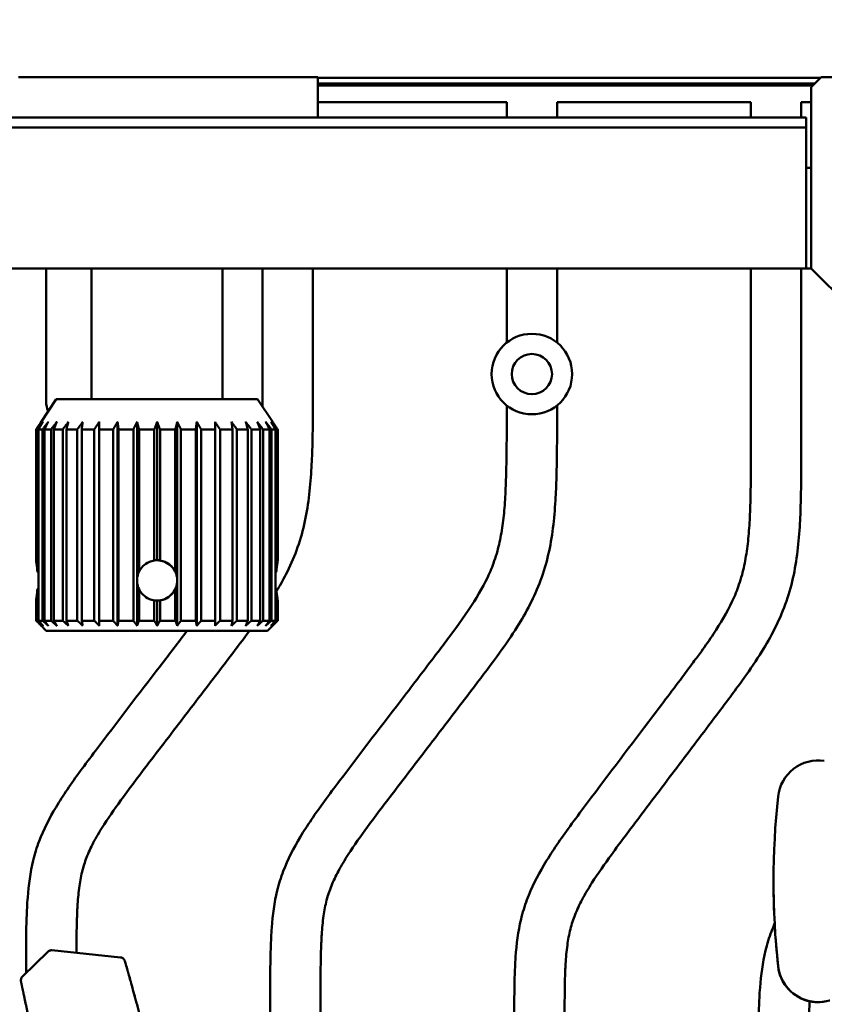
# Model space of a CAD drawing. Header units: millimetres. Extents: x 0 to 2239, y -60 to 841.
# Tile 60 of 165: x 537 to 617, y 597 to 695. Entities that reach past the tile are written whole.
import ezdxf

# ---------------------------------------------------------------- set-up
doc = ezdxf.new("R2010")
doc.units = ezdxf.units.MM
doc.layers.add('Bemaßung (ISO)', color=7, linetype='Continuous', lineweight=25)
doc.layers.add('Sichtbar (ISO)', color=7, linetype='Continuous', lineweight=50)
doc.styles.add('Notiztext (DIN)', font='isocpeur.ttf')
doc.dimstyles.new('Standard (DIN)', dxfattribs={"dimtxt": 3.5, "dimasz": 2.5, "dimexe": 2, "dimexo": 0.5, "dimgap": 0.5, "dimtad": 1, "dimrnd": 1e-08, "dimtxsty": 'Notiztext (DIN)', "dimcen": 0.09, "dimdle": 10, "dimclrd": 256, "dimclre": 256, "dimclrt": 256, "dimadec": 0, "dimazin": 0, "dimtfac": 1, "dimtmove": 0, "dimatfit": 3, "dimfxl": 1, "dimtolj": 1, "dimtzin": 0, "dimlwd": -1, "dimlwe": -1, "dimarcsym": 0})

# ---------------------------------------------------------------- blocks, each defined once
blk = doc.blocks.new('*D15')
at = {"layer": 'Bemaßung (ISO)', "transparency": 16777216}
for p, q in [((160.287, 674.971), (160.287, 709.652)), ((630.287, 678.371), (630.287, 709.652)), ((627.787, 707.652), (162.787, 707.652))]:
    blk.add_line(p, q, dxfattribs=at)
for points in [[(162.787, 708.069), (162.787, 707.236), (160.287, 707.652)], [(627.787, 708.069), (627.787, 707.236), (630.287, 707.652)]]:
    blk.add_solid(points, dxfattribs=at)
at = {"layer": 'Defpoints', "color": 0, "transparency": 16777216}
for p in [(160.287, 707.652), (630.287, 677.871), (160.287, 674.471)]:
    blk.add_point(p, dxfattribs=at)
at = {"layer": 'Bemaßung (ISO)', "transparency": 16777216, "insert": (391.797, 711.652), "char_height": 3.5, "attachment_point": 1, "style": 'Notiztext (DIN)'}
blk.add_mtext('\\A1;470', dxfattribs=at)
blk = doc.blocks.new('*D16')
at = {"layer": 'Bemaßung (ISO)', "transparency": 16777216}
for p, q in [((145.287, 688.971), (145.287, 716.652)), ((645.287, 688.971), (645.287, 716.652)), ((147.787, 714.652), (642.787, 714.652))]:
    blk.add_line(p, q, dxfattribs=at)
for points in [[(147.787, 715.069), (147.787, 714.236), (145.287, 714.652)], [(642.787, 715.069), (642.787, 714.236), (645.287, 714.652)]]:
    blk.add_solid(points, dxfattribs=at)
at = {"layer": 'Defpoints', "color": 0, "transparency": 16777216}
for p in [(645.287, 714.652), (145.287, 688.471), (645.287, 688.471)]:
    blk.add_point(p, dxfattribs=at)
at = {"layer": 'Bemaßung (ISO)', "transparency": 16777216, "insert": (391.952, 718.652), "char_height": 3.5, "attachment_point": 1, "style": 'Notiztext (DIN)'}
blk.add_mtext('\\A1;500', dxfattribs=at)

msp = doc.modelspace()

# ---------------------------------------------------------------- linework, layer by layer
at = {"layer": 'Sichtbar (ISO)'}
for p, q in [((536.542, 689.471), (538.288, 689.471)), ((538.288, 689.471), (550.287, 689.471)), ((550.287, 689.471), (562.286, 689.471)), ((562.286, 689.471), (564.032, 689.471)), ((564.032, 689.471), (566.288, 689.471)), ((566.288, 689.471), (566.288, 685.471)), ((566.288, 689.471), (566.288, 689.471)), ((566.288, 689.471), (566.288, 685.471)), ((566.288, 689.396), (616.212, 689.396)), ((615.64, 688.823), (566.288, 688.823)), ((566.288, 688.639), (615.455, 688.639)), ((615.287, 688.471), (616.287, 689.471)), ((644.287, 689.471), (616.287, 689.471)), ((615.287, 688.471), (615.287, 670.471)), ((566.288, 686.971), (585.037, 686.971)), ((585.037, 686.971), (585.037, 685.471)), ((590.037, 685.471), (590.037, 686.971)), ((590.037, 686.971), (609.287, 686.971)), ((609.287, 686.971), (609.287, 685.471)), ((614.287, 685.471), (614.287, 686.971)), ((614.287, 686.971), (615.287, 686.971)), ((175.787, 685.471), (614.787, 685.471)), ((614.787, 684.471), (614.787, 685.471)), ((175.787, 684.471), (614.787, 684.471)), ((614.787, 670.471), (614.787, 684.471)), ((615.287, 680.471), (614.787, 680.471)), ((614.787, 670.471), (175.787, 670.471)), ((539.287, 670.471), (539.287, 657.239)), ((543.787, 657.471), (543.787, 670.471)), ((556.787, 657.471), (556.787, 670.471)), ((560.787, 670.471), (560.787, 657.415)), ((565.787, 657.415), (565.787, 670.471)), ((585.037, 670.471), (585.037, 663.093)), ((590.037, 663.093), (590.037, 670.471)), ((609.287, 670.471), (609.287, 652.239)), ((614.287, 652.239), (614.287, 670.471)), ((614.787, 670.471), (615.287, 670.471)), ((626.287, 659.471), (615.287, 670.471)), ((540.287, 657.471), (538.742, 655.152)), ((540.287, 657.471), (560.287, 657.471)), ((560.287, 657.471), (561.833, 655.152)), ((585.037, 656.848), (585.037, 654.427)), ((590.037, 654.427), (590.037, 656.848)), ((538.29, 641.45), (538.29, 654.471)), ((538.291, 654.471), (538.427, 654.471)), ((538.291, 654.471), (538.291, 641.45)), ((538.427, 640.341), (538.427, 654.471)), ((538.528, 654.471), (538.925, 654.471)), ((538.528, 654.471), (538.528, 635.471)), ((538.925, 635.471), (538.925, 654.471)), ((539.122, 654.471), (539.767, 654.471)), ((539.122, 654.471), (539.122, 635.471)), ((539.767, 635.471), (539.767, 654.471)), ((540.055, 654.471), (540.93, 654.471)), ((540.055, 654.471), (540.055, 635.471)), ((540.93, 635.471), (540.93, 654.471)), ((541.299, 654.471), (542.377, 654.471)), ((541.299, 654.471), (541.299, 635.471)), ((542.377, 635.471), (542.377, 654.471)), ((542.817, 654.471), (544.064, 654.471)), ((542.817, 654.471), (542.817, 635.471)), ((544.064, 635.471), (544.064, 654.471)), ((544.56, 634.971), (544.56, 655.221)), ((544.561, 654.471), (545.94, 654.471)), ((544.561, 654.471), (544.561, 635.471)), ((545.94, 635.471), (545.94, 654.471)), ((546.378, 634.971), (546.378, 655.221)), ((546.479, 654.471), (547.948, 654.471)), ((546.479, 654.471), (546.479, 635.471)), ((547.948, 635.471), (547.948, 654.471)), ((548.316, 639.581), (548.316, 655.221)), ((548.513, 654.471), (550.028, 654.471)), ((548.513, 654.471), (548.513, 640.341)), ((550.028, 641.45), (550.028, 654.471)), ((550.313, 641.471), (550.313, 655.221)), ((550.601, 654.471), (552.115, 654.471)), ((550.601, 654.471), (550.601, 641.45)), ((552.115, 640.341), (552.115, 654.471)), ((552.31, 639.581), (552.31, 655.221)), ((552.679, 654.471), (554.147, 654.471)), ((552.679, 654.471), (552.679, 635.471)), ((554.147, 635.471), (554.147, 654.471)), ((554.245, 634.971), (554.245, 655.221)), ((554.685, 654.471), (556.061, 654.471)), ((554.685, 654.471), (554.685, 635.471)), ((556.061, 635.471), (556.061, 654.471)), ((556.557, 654.471), (557.8, 654.471)), ((556.557, 654.471), (556.557, 635.471)), ((557.8, 635.471), (557.8, 654.471)), ((558.238, 654.471), (559.311, 654.471)), ((558.238, 654.471), (558.238, 635.471)), ((559.311, 635.471), (559.311, 654.471)), ((559.678, 654.471), (560.547, 654.471)), ((559.678, 654.471), (559.678, 635.471)), ((560.547, 635.471), (560.547, 654.471)), ((560.833, 654.471), (561.472, 654.471)), ((560.833, 654.471), (560.833, 635.471)), ((561.472, 635.471), (561.472, 654.471)), ((561.667, 654.471), (562.057, 654.471)), ((561.667, 654.471), (561.667, 635.471)), ((562.057, 635.471), (562.057, 654.471)), ((562.155, 654.471), (562.284, 654.471)), ((562.155, 654.471), (562.155, 640.341)), ((562.284, 641.45), (562.284, 654.471)), ((538.517, 638.679), (538.517, 640.262)), ((548.316, 634.971), (548.316, 639.36)), ((552.31, 634.971), (552.31, 639.36)), ((538.427, 635.471), (538.427, 638.601)), ((548.513, 638.601), (548.513, 635.471)), ((552.115, 635.471), (552.115, 638.601)), ((562.155, 638.601), (562.155, 635.471)), ((538.29, 635.471), (538.29, 637.491)), ((538.291, 637.491), (538.291, 635.471)), ((550.028, 635.471), (550.028, 637.491)), ((550.313, 634.971), (550.313, 637.471)), ((550.601, 637.491), (550.601, 635.471)), ((562.284, 635.471), (562.284, 637.491)), ((538.427, 635.471), (538.291, 635.471)), ((538.925, 635.471), (538.528, 635.471)), ((539.287, 634.471), (538.742, 635.016)), ((539.767, 635.471), (539.122, 635.471)), ((540.93, 635.471), (540.055, 635.471)), ((542.377, 635.471), (541.299, 635.471)), ((544.064, 635.471), (542.817, 635.471)), ((545.94, 635.471), (544.561, 635.471)), ((547.948, 635.471), (546.479, 635.471)), ((550.028, 635.471), (548.513, 635.471)), ((552.115, 635.471), (550.601, 635.471)), ((554.147, 635.471), (552.679, 635.471)), ((556.061, 635.471), (554.685, 635.471)), ((557.8, 635.471), (556.557, 635.471)), ((559.311, 635.471), (558.238, 635.471)), ((560.547, 635.471), (559.678, 635.471)), ((561.472, 635.471), (560.833, 635.471)), ((561.287, 634.471), (561.833, 635.016)), ((562.057, 635.471), (561.667, 635.471)), ((562.284, 635.471), (562.155, 635.471)), ((561.287, 634.471), (539.287, 634.471)), ((611.543, 609.585), (611.543, 609.576)), ((539.441, 602.582), (536.922, 600.107)), ((546.682, 602.014), (539.842, 602.723)), ((537.287, 601.984), (537.287, 600.466)), ((536.784, 599.641), (536.783, 599.649)), ((561.537, 598.996), (561.537, 531.146)), ((566.537, 531.146), (566.537, 598.996)), ((537.287, 598.529), (537.287, 598.529))]:
    msp.add_line(p, q, dxfattribs=at)
for radius in [4, 2]:
    msp.add_circle((587.537, 659.971), radius, dxfattribs=at)
for centre, radius, start, end in [((541.787, 657.239), 2.5, 180, 202.90224), ((537.272, 599.75), 0.5, 134.496, 191.73554)]:
    msp.add_arc(centre, radius, start, end, dxfattribs=at)
for centre, major_axis, ratio, start_param, end_param in [((538.787, 639.471), (3.469, 0), 0.576596, 1.714261, 1.714641), ((550.313, 639.471), (0, 2), 0.996065, 0, 0.143844), ((550.313, 639.471), (-2.008, 0), 0.996086, 4.568545, 4.712389), ((533.475, 639.471), (-5.49, 0), 0.364272, 3.543597, 3.591653), ((533.475, 639.471), (5.499, 0), 0.363671, 0.405871, 0.450061), ((550.325, 639.471), (-2.012, 0), 0.993804, 5.833125, 6.227988), ((550.325, 639.471), (0, 2), 0.99376, 4.767586, 5.16245), ((567.099, 639.471), (-5.49, 0), 0.364272, 5.833125, 5.87621), ((550.307, 639.471), (0, 2), 0.997292, 1.515599, 1.625994), ((550.325, 639.471), (-2.012, 0), 0.993804, 0.055197, 0.450061), ((550.325, 639.471), (0, 2), 0.99376, 4.262328, 4.657192), ((550.307, 639.471), (-2.005, 0), 0.997304, 3.086395, 3.19679), ((533.475, 639.471), (-5.49, 0), 0.364272, 2.691532, 2.739588), ((533.475, 639.471), (5.499, 0), 0.363671, 5.833125, 5.877314), ((567.099, 639.471), (-5.49, 0), 0.364272, 0.406975, 0.450061), ((538.787, 639.471), (3.469, 0), 0.576596, 4.568545, 4.568924), ((550.313, 639.471), (0, 2), 0.996065, 2.997748, 3.141593), ((550.313, 639.471), (-2.008, 0), 0.996086, 1.570796, 1.714641), ((615.973, 617.579), (-2.834, 2.827), 0.998711, 5.342182, 6.959253), ((690.087, 609.484), (-55.639, 55.51), 0.998711, 0.676067, 0.891119), ((690.087, 609.475), (55.639, -55.51), 0.998711, 3.925186, 4.032712), ((615.973, 601.58), (2.834, -2.827), 0.998711, 4.032712, 5.649785), ((615.973, 601.57), (-2.834, 2.827), 0.998711, 0.891119, 2.164365)]:
    msp.add_ellipse(centre, major_axis=major_axis, ratio=ratio, start_param=start_param, end_param=end_param, dxfattribs=at)
for points in [[(560.786, 656.723), (560.787, 656.953), (560.787, 657.184), (560.787, 657.415)], [(536.784, 599.641), (536.784, 599.641), (536.784, 599.641), (536.784, 599.641)]]:
    msp.add_open_spline(points, degree=3, dxfattribs=at)
for points, knots in [([(565.787, 657.415), (565.787, 655.859), (565.773, 654.302), (565.728, 652.746), (565.705, 651.961), (565.675, 651.176), (565.628, 650.392), (565.574, 649.481), (565.496, 648.57), (565.381, 647.665), (565.268, 646.777), (565.119, 645.893), (564.917, 645.021), (564.716, 644.152), (564.464, 643.293), (564.155, 642.456), (563.852, 641.636), (563.496, 640.837), (563.098, 640.058), (562.809, 639.493), (562.499, 638.938), (562.172, 638.394)], [0, 0, 0, 0, 0.075046, 0.075046, 0.075046, 0.1129229, 0.1129229, 0.1129229, 0.1569453, 0.1569453, 0.1569453, 0.200099, 0.200099, 0.200099, 0.2431301, 0.2431301, 0.2431301, 0.2852442, 0.2852442, 0.2852442, 0.3158311, 0.3158311, 0.3158311, 0.3158311]), ([(561.537, 598.996), (561.537, 600.315), (561.549, 601.634), (561.593, 602.952), (561.616, 603.632), (561.647, 604.311), (561.699, 604.99), (561.792, 606.228), (561.953, 607.464), (562.248, 608.67), (562.407, 609.317), (562.604, 609.956), (562.839, 610.58), (563.284, 611.761), (563.868, 612.887), (564.519, 613.97), (564.876, 614.564), (565.253, 615.145), (565.642, 615.718), (566.057, 616.329), (566.485, 616.931), (566.92, 617.528), (567.42, 618.213), (567.93, 618.89), (568.44, 619.567), (570.573, 622.39), (572.73, 625.194), (574.88, 628.003), (575.994, 629.459), (577.106, 630.916), (578.213, 632.376), (578.572, 632.849), (578.93, 633.323), (579.286, 633.799), (579.553, 634.156), (579.819, 634.515), (580.082, 634.875), (580.493, 635.439), (580.896, 636.007), (581.285, 636.586), (581.975, 637.613), (582.618, 638.673), (583.145, 639.79), (583.392, 640.315), (583.615, 640.854), (583.805, 641.402), (583.918, 641.725), (584.019, 642.051), (584.11, 642.38), (584.274, 642.975), (584.404, 643.58), (584.508, 644.188), (584.621, 644.842), (584.704, 645.501), (584.768, 646.161), (584.837, 646.872), (584.885, 647.585), (584.919, 648.298), (584.957, 649.079), (584.979, 649.861), (584.996, 650.643), (585.023, 651.904), (585.037, 653.165), (585.037, 654.427)], [0, 0, 0, 0, 0.0636, 0.0636, 0.0636, 0.096404, 0.096404, 0.096404, 0.156284, 0.156284, 0.156284, 0.1884, 0.1884, 0.1884, 0.249265, 0.249265, 0.249265, 0.282623, 0.282623, 0.282623, 0.318197, 0.318197, 0.318197, 0.359011, 0.359011, 0.359011, 0.529356, 0.529356, 0.529356, 0.617603, 0.617603, 0.617603, 0.646219, 0.646219, 0.646219, 0.667688, 0.667688, 0.667688, 0.701281, 0.701281, 0.701281, 0.760814, 0.760814, 0.760814, 0.788814, 0.788814, 0.788814, 0.805272, 0.805272, 0.805272, 0.835038, 0.835038, 0.835038, 0.867033, 0.867033, 0.867033, 0.901473, 0.901473, 0.901473, 0.939174, 0.939174, 0.939174, 1, 1, 1, 1]), ([(590.037, 654.427), (590.037, 652.87), (590.015, 650.528), (589.89, 647.276), (589.671, 644.69), (589.22, 642.024), (588.466, 639.465), (587.397, 637.066), (586.013, 634.669), (584.137, 631.975), (581.371, 628.331), (577.913, 623.808), (574.359, 619.165), (571.443, 615.334), (569.524, 612.655), (568.338, 610.69), (567.603, 609.181), (567.108, 607.686), (566.805, 606.066), (566.658, 604.455), (566.591, 602.96), (566.553, 601.189), (566.537, 599.887), (566.537, 598.996)], [0, 0, 0, 0, 0.075046, 0.112923, 0.156945, 0.200099, 0.24313, 0.285244, 0.326445, 0.376327, 0.443263, 0.54671, 0.650509, 0.724752, 0.778557, 0.809146, 0.835232, 0.859274, 0.884853, 0.914568, 0.937219, 0.957024, 1, 1, 1, 1]), ([(585.787, 596.008), (585.787, 597.343), (585.787, 598.678), (585.824, 600.013), (585.842, 600.701), (585.871, 601.389), (585.919, 602.076), (586.008, 603.33), (586.165, 604.582), (586.457, 605.804), (586.614, 606.46), (586.81, 607.108), (587.045, 607.74), (587.49, 608.938), (588.075, 610.081), (588.728, 611.181), (589.086, 611.784), (589.465, 612.373), (589.856, 612.956), (590.272, 613.576), (590.702, 614.188), (591.14, 614.795), (591.642, 615.49), (592.155, 616.179), (592.668, 616.866), (594.812, 619.735), (596.981, 622.584), (599.143, 625.439), (600.263, 626.918), (601.381, 628.399), (602.494, 629.883), (602.855, 630.364), (603.215, 630.845), (603.573, 631.329), (603.841, 631.692), (604.108, 632.056), (604.372, 632.422), (604.785, 632.995), (605.191, 633.572), (605.582, 634.161), (606.274, 635.203), (606.92, 636.279), (607.447, 637.413), (607.696, 637.946), (607.918, 638.492), (608.108, 639.049), (608.22, 639.376), (608.321, 639.706), (608.411, 640.04), (608.574, 640.643), (608.702, 641.256), (608.805, 641.872), (608.915, 642.535), (608.996, 643.202), (609.057, 643.871), (609.124, 644.591), (609.168, 645.313), (609.2, 646.035), (609.234, 646.826), (609.253, 647.617), (609.265, 648.408), (609.285, 649.685), (609.287, 650.962), (609.287, 652.239)], [0, 0, 0, 0, 0.0636, 0.0636, 0.0636, 0.096404, 0.096404, 0.096404, 0.156284, 0.156284, 0.156284, 0.1884, 0.1884, 0.1884, 0.249265, 0.249265, 0.249265, 0.282623, 0.282623, 0.282623, 0.318197, 0.318197, 0.318197, 0.359011, 0.359011, 0.359011, 0.529356, 0.529356, 0.529356, 0.617603, 0.617603, 0.617603, 0.646219, 0.646219, 0.646219, 0.667688, 0.667688, 0.667688, 0.701281, 0.701281, 0.701281, 0.760814, 0.760814, 0.760814, 0.788814, 0.788814, 0.788814, 0.805272, 0.805272, 0.805272, 0.835038, 0.835038, 0.835038, 0.867033, 0.867033, 0.867033, 0.901473, 0.901473, 0.901473, 0.939174, 0.939174, 0.939174, 1, 1, 1, 1]), ([(614.287, 652.239), (614.287, 650.663), (614.287, 649.088), (614.251, 647.513), (614.233, 646.718), (614.206, 645.923), (614.163, 645.129), (614.112, 644.206), (614.039, 643.285), (613.927, 642.367), (613.817, 641.468), (613.67, 640.573), (613.471, 639.689), (613.272, 638.808), (613.021, 637.938), (612.712, 637.088), (612.41, 636.257), (612.053, 635.446), (611.655, 634.656), (611.266, 633.883), (610.836, 633.13), (610.379, 632.395), (609.825, 631.505), (609.23, 630.641), (608.62, 629.788), (607.802, 628.643), (606.957, 627.518), (606.11, 626.394), (604.802, 624.657), (603.49, 622.922), (602.177, 621.188), (600.86, 619.448), (599.542, 617.709), (598.228, 615.967), (597.287, 614.722), (596.349, 613.475), (595.431, 612.212), (594.766, 611.297), (594.111, 610.374), (593.505, 609.42), (593.16, 608.878), (592.83, 608.325), (592.528, 607.758), (592.27, 607.274), (592.033, 606.779), (591.83, 606.27), (591.644, 605.801), (591.487, 605.32), (591.362, 604.831), (591.23, 604.31), (591.133, 603.781), (591.06, 603.249), (590.975, 602.631), (590.922, 602.009), (590.885, 601.386), (590.856, 600.911), (590.838, 600.436), (590.825, 599.961), (590.813, 599.545), (590.806, 599.13), (590.801, 598.714), (590.79, 597.812), (590.787, 596.91), (590.787, 596.008)], [0, 0, 0, 0, 0.075046, 0.075046, 0.075046, 0.112923, 0.112923, 0.112923, 0.156945, 0.156945, 0.156945, 0.200099, 0.200099, 0.200099, 0.24313, 0.24313, 0.24313, 0.285244, 0.285244, 0.285244, 0.326445, 0.326445, 0.326445, 0.376327, 0.376327, 0.376327, 0.443263, 0.443263, 0.443263, 0.54671, 0.54671, 0.54671, 0.650509, 0.650509, 0.650509, 0.724752, 0.724752, 0.724752, 0.778557, 0.778557, 0.778557, 0.809146, 0.809146, 0.809146, 0.835232, 0.835232, 0.835232, 0.859274, 0.859274, 0.859274, 0.884853, 0.884853, 0.884853, 0.914568, 0.914568, 0.914568, 0.937219, 0.937219, 0.937219, 0.957024, 0.957024, 0.957024, 1, 1, 1, 1]), ([(538.419, 640.341), (538.404, 640.546), (538.385, 640.733), (538.347, 641.062), (538.325, 641.216), (538.3, 641.382), (538.294, 641.426), (538.29, 641.45)], [0.0862543, 0.0862543, 0.0862543, 0.0862543, 0.1509799, 0.1509799, 0.2264678, 0.2264678, 0.273782, 0.273782, 0.273782, 0.273782]), ([(538.291, 641.45), (538.296, 641.426), (538.303, 641.382), (538.33, 641.216), (538.353, 641.062), (538.392, 640.733), (538.412, 640.546), (538.427, 640.341)], [0.3301294, 0.3301294, 0.3301294, 0.3301294, 0.3774436, 0.3774436, 0.4529315, 0.4529315, 0.517657, 0.517657, 0.517657, 0.517657]), ([(548.513, 640.341), (548.613, 640.546), (548.748, 640.733), (549.077, 641.062), (549.302, 641.216), (549.703, 641.382), (549.866, 641.426), (550.028, 641.45)], [0.6901656, 0.6901656, 0.6901656, 0.6901656, 0.7548912, 0.7548912, 0.8303791, 0.8303791, 0.8776933, 0.8776933, 0.8776933, 0.8776933]), ([(550.309, 641.471), (550.56, 641.47), (550.827, 641.419), (551.318, 641.216), (551.542, 641.062), (551.896, 640.708), (552.05, 640.484), (552.254, 639.991), (552.305, 639.723), (552.305, 639.471), (552.305, 639.218), (552.254, 638.95), (552.05, 638.458), (551.896, 638.233), (551.542, 637.879), (551.318, 637.726), (550.827, 637.522), (550.56, 637.471), (550.309, 637.471)], [-0.3023395, -0.3023395, -0.3023395, -0.3023395, -0.2270584, -0.2270584, -0.1513793, -0.1513793, -0.0756896, -0.0756896, 0, 0, 0, 0.0756896, 0.0756896, 0.1513793, 0.1513793, 0.2270584, 0.2270584, 0.3023395, 0.3023395, 0.3023395, 0.3023395]), ([(550.601, 641.45), (550.763, 641.426), (550.926, 641.382), (551.327, 641.216), (551.551, 641.062), (551.88, 640.733), (552.015, 640.546), (552.115, 640.341)], [0.9340407, 0.9340407, 0.9340407, 0.9340407, 0.9813549, 0.9813549, 1.0568428, 1.0568428, 1.1215684, 1.1215684, 1.1215684, 1.1215684]), ([(562.155, 640.341), (562.17, 640.546), (562.189, 640.733), (562.227, 641.062), (562.249, 641.216), (562.274, 641.382), (562.281, 641.426), (562.284, 641.45)], [0.6901656, 0.6901656, 0.6901656, 0.6901656, 0.7548912, 0.7548912, 0.8303791, 0.8303791, 0.8776933, 0.8776933, 0.8776933, 0.8776933]), ([(538.29, 637.491), (538.294, 637.515), (538.3, 637.559), (538.325, 637.725), (538.347, 637.879), (538.385, 638.208), (538.404, 638.395), (538.419, 638.601)], [0.9340407, 0.9340407, 0.9340407, 0.9340407, 0.9813549, 0.9813549, 1.0568428, 1.0568428, 1.1215684, 1.1215684, 1.1215684, 1.1215684]), ([(538.427, 638.601), (538.412, 638.395), (538.392, 638.208), (538.353, 637.879), (538.33, 637.725), (538.303, 637.559), (538.296, 637.515), (538.291, 637.491)], [0.6901656, 0.6901656, 0.6901656, 0.6901656, 0.7548912, 0.7548912, 0.8303791, 0.8303791, 0.8776933, 0.8776933, 0.8776933, 0.8776933]), ([(550.028, 637.491), (549.866, 637.515), (549.703, 637.559), (549.302, 637.725), (549.077, 637.879), (548.748, 638.208), (548.613, 638.395), (548.513, 638.601)], [0.3301294, 0.3301294, 0.3301294, 0.3301294, 0.3774436, 0.3774436, 0.4529315, 0.4529315, 0.517657, 0.517657, 0.517657, 0.517657]), ([(552.115, 638.601), (552.015, 638.395), (551.88, 638.208), (551.551, 637.879), (551.327, 637.725), (550.926, 637.559), (550.763, 637.515), (550.601, 637.491)], [0.0862543, 0.0862543, 0.0862543, 0.0862543, 0.1509799, 0.1509799, 0.2264678, 0.2264678, 0.273782, 0.273782, 0.273782, 0.273782]), ([(562.284, 637.491), (562.281, 637.515), (562.274, 637.559), (562.249, 637.725), (562.227, 637.879), (562.189, 638.208), (562.17, 638.395), (562.155, 638.601)], [0.3301294, 0.3301294, 0.3301294, 0.3301294, 0.3774436, 0.3774436, 0.4529315, 0.4529315, 0.517657, 0.517657, 0.517657, 0.517657]), ([(537.287, 601.984), (537.287, 603.303), (537.299, 604.622), (537.343, 605.94), (537.366, 606.62), (537.397, 607.299), (537.449, 607.978), (537.542, 609.216), (537.703, 610.452), (537.998, 611.658), (538.157, 612.305), (538.354, 612.944), (538.589, 613.568), (539.034, 614.749), (539.618, 615.875), (540.269, 616.958), (540.626, 617.552), (541.003, 618.133), (541.392, 618.706), (541.807, 619.317), (542.235, 619.919), (542.67, 620.516), (543.17, 621.201), (543.68, 621.878), (544.19, 622.555), (546.323, 625.378), (548.48, 628.182), (550.63, 630.991), (551.516, 632.15), (552.402, 633.309), (553.285, 634.471)], [0, 0, 0, 0, 0.0635995, 0.0635995, 0.0635995, 0.0964043, 0.0964043, 0.0964043, 0.1562837, 0.1562837, 0.1562837, 0.1883996, 0.1883996, 0.1883996, 0.249265, 0.249265, 0.249265, 0.2826229, 0.2826229, 0.2826229, 0.3181967, 0.3181967, 0.3181967, 0.3590107, 0.3590107, 0.3590107, 0.5293564, 0.5293564, 0.5293564, 0.5995981, 0.5995981, 0.5995981, 0.5995981]), ([(559.495, 634.471), (558.865, 633.616), (558.222, 632.77), (557.578, 631.924), (556.277, 630.215), (554.972, 628.508), (553.667, 626.802), (552.357, 625.09), (551.046, 623.378), (549.739, 621.664), (548.803, 620.438), (547.87, 619.211), (546.957, 617.969), (546.295, 617.068), (545.644, 616.159), (545.04, 615.22), (544.696, 614.686), (544.368, 614.142), (544.066, 613.583), (543.809, 613.106), (543.572, 612.619), (543.369, 612.117), (543.183, 611.654), (543.026, 611.179), (542.9, 610.697), (542.766, 610.183), (542.669, 609.661), (542.594, 609.136), (542.507, 608.526), (542.451, 607.912), (542.411, 607.297), (542.38, 606.828), (542.359, 606.359), (542.344, 605.889), (542.331, 605.479), (542.322, 605.068), (542.314, 604.657), (542.301, 603.928), (542.291, 603.199), (542.288, 602.469)], [0.3921031, 0.3921031, 0.3921031, 0.3921031, 0.443263, 0.443263, 0.443263, 0.5467097, 0.5467097, 0.5467097, 0.6505088, 0.6505088, 0.6505088, 0.724752, 0.724752, 0.724752, 0.7785569, 0.7785569, 0.7785569, 0.809146, 0.809146, 0.809146, 0.8352317, 0.8352317, 0.8352317, 0.8592736, 0.8592736, 0.8592736, 0.8848531, 0.8848531, 0.8848531, 0.9145683, 0.9145683, 0.9145683, 0.9372192, 0.9372192, 0.9372192, 0.9570244, 0.9570244, 0.9570244, 0.9921925, 0.9921925, 0.9921925, 0.9921925]), ([(610.038, 593.471), (610.04, 594.639), (610.054, 595.808), (610.093, 596.976), (610.116, 597.656), (610.147, 598.335), (610.199, 599.014), (610.292, 600.252), (610.453, 601.488), (610.748, 602.694), (610.907, 603.341), (611.104, 603.98), (611.339, 604.603), (611.438, 604.865), (611.543, 605.125), (611.655, 605.382)], [0, 0, 0, 0, 0.0699087, 0.0699087, 0.0699087, 0.1106078, 0.1106078, 0.1106078, 0.1848971, 0.1848971, 0.1848971, 0.2247416, 0.2247416, 0.2247416, 0.2414927, 0.2414927, 0.2414927, 0.2414927]), ([(539.441, 602.582), (539.479, 602.62), (539.524, 602.652), (539.621, 602.698), (539.673, 602.714), (539.764, 602.726), (539.804, 602.727), (539.842, 602.723)], [0, 0, 0, 0, 0.01617931, 0.01617931, 0.03210275, 0.03210275, 0.04379925, 0.04379925, 0.04379925, 0.04379925]), ([(546.682, 602.014), (546.731, 602.009), (546.779, 601.996), (546.825, 601.976), (546.87, 601.955), (546.913, 601.928), (546.951, 601.896), (546.989, 601.864), (547.023, 601.826), (547.051, 601.785), (547.064, 601.764), (547.077, 601.743), (547.087, 601.72), (547.097, 601.698), (547.106, 601.675), (547.112, 601.651)], [0, 0, 0, 0, 0.249999, 0.249999, 0.249999, 0.5, 0.5, 0.5, 0.75, 0.75, 0.75, 0.875, 0.875, 0.875, 1, 1, 1, 1]), ([(547.112, 601.651), (547.132, 601.581), (547.151, 601.512), (547.17, 601.443), (547.222, 601.258), (547.273, 601.075), (547.323, 600.894), (547.332, 600.863), (547.341, 600.831), (547.35, 600.799)], [0, 0, 0, 0, 0.00416843, 0.00416843, 0.00416843, 0.01534188, 0.01534188, 0.01534188, 0.01731522, 0.01731522, 0.01731522, 0.01731522]), ([(547.683, 599.619), (547.658, 599.71), (547.614, 599.868), (547.555, 600.081), (547.514, 600.225), (547.484, 600.33), (547.464, 600.401), (547.446, 600.465), (547.429, 600.524), (547.414, 600.576), (547.4, 600.623), (547.388, 600.665), (547.373, 600.718), (547.356, 600.775), (547.34, 600.832), (547.325, 600.883), (547.308, 600.942), (547.289, 601.007), (547.269, 601.077), (547.251, 601.143), (547.236, 601.197), (547.227, 601.229), (547.224, 601.239)], [0.0827742, 0.0827742, 0.0827742, 0.0827742, 0.1249999, 0.1562499, 0.1874999, 0.2031249, 0.2187499, 0.2343749, 0.2499999, 0.2656249, 0.2812499, 0.2968749, 0.3124999, 0.3437499, 0.3749999, 0.4062499, 0.4375, 0.5, 0.5625, 0.625, 0.6875, 0.7188321, 0.7188321, 0.7188321, 0.7188321]), ([(536.784, 599.641), (536.785, 599.637), (536.786, 599.634), (536.787, 599.63), (536.788, 599.625), (536.788, 599.621), (536.789, 599.616), (536.79, 599.611), (536.791, 599.606), (536.793, 599.601), (536.794, 599.596), (536.795, 599.591), (536.796, 599.585), (536.797, 599.58), (536.798, 599.574), (536.799, 599.568), (536.801, 599.562), (536.802, 599.556), (536.803, 599.549), (536.805, 599.542), (536.806, 599.536), (536.808, 599.529), (536.809, 599.522), (536.811, 599.514), (536.812, 599.507), (536.814, 599.499), (536.816, 599.491), (536.817, 599.483), (536.818, 599.48), (536.818, 599.477), (536.819, 599.475), (536.82, 599.469), (536.821, 599.463), (536.823, 599.457), (536.825, 599.448), (536.827, 599.438), (536.829, 599.428), (536.831, 599.418), (536.833, 599.408), (536.835, 599.397), (536.838, 599.386), (536.84, 599.374), (536.842, 599.363), (536.845, 599.349), (536.848, 599.337), (536.85, 599.324), (536.852, 599.315), (536.854, 599.305), (536.856, 599.297), (536.857, 599.291), (536.858, 599.286), (536.859, 599.281), (536.863, 599.264), (536.866, 599.249), (536.869, 599.234), (536.873, 599.215), (536.877, 599.198), (536.88, 599.181), (536.881, 599.176), (536.883, 599.17), (536.884, 599.165), (536.887, 599.152), (536.889, 599.138), (536.892, 599.123), (536.897, 599.103), (536.901, 599.081), (536.906, 599.057), (536.908, 599.047), (536.911, 599.036), (536.913, 599.024), (536.916, 599.01), (536.919, 598.995), (536.923, 598.979), (536.928, 598.952), (536.935, 598.922), (536.941, 598.89), (536.947, 598.863), (536.953, 598.835), (536.959, 598.805)], [0, 0, 0, 0, 0.013518, 0.013518, 0.013518, 0.030601, 0.030601, 0.030601, 0.049019, 0.049019, 0.049019, 0.06886, 0.06886, 0.06886, 0.090189, 0.090189, 0.090189, 0.113047, 0.113047, 0.113047, 0.137439, 0.137439, 0.137439, 0.163339, 0.163339, 0.163339, 0.190726, 0.190726, 0.190726, 0.2, 0.2, 0.2, 0.219682, 0.219682, 0.219682, 0.250613, 0.250613, 0.250613, 0.284376, 0.284376, 0.284376, 0.322285, 0.322285, 0.322285, 0.366211, 0.366211, 0.366211, 0.4, 0.4, 0.4, 0.419781, 0.419781, 0.419781, 0.488483, 0.488483, 0.488483, 0.573711, 0.573711, 0.573711, 0.6, 0.6, 0.6, 0.667662, 0.667662, 0.667662, 0.76081, 0.76081, 0.76081, 0.8, 0.8, 0.8, 0.848305, 0.848305, 0.848305, 0.93078, 0.93078, 0.93078, 1, 1, 1, 1]), ([(547.46, 600.416), (547.463, 600.405), (547.473, 600.37), (547.49, 600.31), (547.511, 600.236), (547.533, 600.159), (547.563, 600.051), (547.602, 599.912), (547.642, 599.766), (547.668, 599.672), (547.683, 599.619)], [0.7417172, 0.7417172, 0.7417172, 0.7417172, 0.75, 0.765625, 0.78125, 0.796875, 0.8125, 0.84375, 0.875, 0.9054746, 0.9054746, 0.9054746, 0.9054746]), ([(547.683, 599.619), (547.83, 599.078), (547.974, 598.551), (548.191, 597.76), (548.212, 597.683), (548.244, 597.566), (548.254, 597.528), (548.266, 597.487), (548.266, 597.485), (548.267, 597.481), (548.268, 597.48), (548.268, 597.478), (548.268, 597.477), (548.269, 597.477), (548.269, 597.476), (548.269, 597.476)], [0, 0, 0, 0, 0.3940566, 0.3940566, 0.4351823, 0.4351823, 0.4548631, 0.4548631, 0.4560931, 0.4560931, 0.4567081, 0.4567081, 0.4570156, 0.4570156, 0.4570924, 0.4570924, 0.4570924, 0.4570924]), ([(536.959, 598.805), (536.962, 598.794), (536.967, 598.767), (536.978, 598.718), (536.99, 598.657), (537.004, 598.59), (537.02, 598.515), (537.039, 598.425), (537.062, 598.316), (537.089, 598.19), (537.118, 598.052), (537.149, 597.906), (537.181, 597.754), (537.215, 597.594), (537.25, 597.43), (537.286, 597.264), (537.321, 597.098), (537.357, 596.931), (537.394, 596.762), (537.43, 596.592), (537.467, 596.423), (537.503, 596.256), (537.54, 596.086), (537.578, 595.908), (537.62, 595.718), (537.663, 595.518), (537.708, 595.316), (537.752, 595.114), (537.796, 594.913), (537.842, 594.709), (537.888, 594.498), (537.937, 594.28), (537.987, 594.054), (538.041, 593.816), (538.098, 593.563), (538.16, 593.287), (538.229, 592.984), (538.305, 592.65), (538.388, 592.286), (538.476, 591.902), (538.565, 591.517), (538.65, 591.151), (538.726, 590.818), (538.793, 590.523), (538.852, 590.261), (538.906, 590.018), (538.956, 589.78), (539.005, 589.543), (539.05, 589.305), (539.092, 589.068), (539.13, 588.83), (539.163, 588.591), (539.192, 588.35), (539.216, 588.105), (539.237, 587.859), (539.256, 587.611), (539.272, 587.362), (539.286, 587.109), (539.3, 586.85), (539.314, 586.581), (539.327, 586.298), (539.34, 586.007), (539.35, 585.743), (539.357, 585.579), (539.36, 585.511)], [0, 0, 0, 0, 0.009406, 0.020918, 0.031317, 0.040805, 0.050031, 0.060116, 0.070995, 0.081993, 0.093347, 0.104859, 0.116556, 0.128696, 0.141091, 0.15345, 0.165669, 0.177783, 0.190051, 0.202524, 0.214792, 0.22677, 0.2389, 0.251658, 0.265487, 0.280181, 0.294925, 0.309449, 0.323879, 0.338501, 0.35367, 0.369453, 0.385732, 0.402724, 0.420875, 0.440635, 0.462408, 0.486451, 0.512967, 0.541256, 0.569584, 0.596456, 0.62077, 0.641811, 0.660389, 0.677696, 0.694856, 0.712171, 0.729466, 0.746729, 0.764039, 0.781419, 0.798884, 0.816447, 0.834082, 0.851718, 0.869323, 0.887056, 0.905191, 0.924079, 0.944105, 0.965184, 0.985703, 1, 1, 1, 1]), ([(547.857, 598.967), (547.882, 598.877), (547.907, 598.788), (547.932, 598.699), (547.983, 598.513), (548.033, 598.331), (548.083, 598.15), (548.088, 598.132), (548.093, 598.113), (548.098, 598.095), (548.144, 597.928), (548.19, 597.764), (548.234, 597.601), (548.285, 597.416), (548.336, 597.233), (548.385, 597.052), (548.434, 596.874), (548.482, 596.699), (548.53, 596.526), (548.532, 596.518), (548.534, 596.511), (548.536, 596.503), (548.587, 596.318), (548.637, 596.135), (548.686, 595.954), (548.737, 595.768), (548.787, 595.585), (548.836, 595.405), (548.865, 595.296), (548.895, 595.188), (548.924, 595.081), (548.944, 595.005), (548.965, 594.93), (548.985, 594.856), (549.036, 594.67), (549.085, 594.486), (549.134, 594.306), (549.185, 594.118), (549.234, 593.933), (549.283, 593.752), (549.333, 593.567), (549.382, 593.385), (549.429, 593.207), (549.479, 593.02), (549.528, 592.837), (549.576, 592.657), (549.587, 592.614), (549.599, 592.571), (549.61, 592.529), (549.648, 592.386), (549.685, 592.245), (549.721, 592.107), (549.771, 591.919), (549.819, 591.736), (549.866, 591.556), (549.879, 591.505), (549.892, 591.455), (549.905, 591.405), (549.94, 591.27), (549.975, 591.136), (550.008, 591.005), (550.057, 590.817), (550.103, 590.633), (550.149, 590.454), (550.156, 590.426), (550.163, 590.398), (550.17, 590.371), (550.21, 590.211), (550.249, 590.054), (550.287, 589.901), (550.327, 589.738), (550.366, 589.578), (550.403, 589.424), (550.409, 589.399), (550.415, 589.373), (550.421, 589.348), (550.466, 589.157), (550.509, 588.973), (550.549, 588.794), (550.566, 588.719), (550.583, 588.645), (550.599, 588.57), (550.623, 588.458), (550.646, 588.349), (550.669, 588.238), (550.702, 588.077), (550.735, 587.913), (550.766, 587.751), (550.803, 587.561), (550.839, 587.368), (550.873, 587.172), (550.889, 587.086), (550.904, 586.999), (550.918, 586.91), (550.96, 586.655), (551, 586.389), (551.029, 586.099), (551.033, 586.059), (551.037, 586.018), (551.041, 585.976), (551.067, 585.678), (551.083, 585.354), (551.091, 585.017), (551.092, 584.97), (551.093, 584.924), (551.094, 584.877), (551.101, 584.572), (551.102, 584.258), (551.103, 583.933), (551.104, 583.847), (551.104, 583.76), (551.104, 583.672), (551.105, 583.406), (551.106, 583.131), (551.107, 582.849), (551.107, 582.686), (551.107, 582.521), (551.107, 582.354), (551.108, 582.161), (551.108, 581.965), (551.108, 581.765), (551.108, 581.491), (551.108, 581.21), (551.108, 580.923), (551.109, 580.843), (551.109, 580.762), (551.109, 580.681), (551.109, 580.329), (551.109, 579.968), (551.109, 579.597), (551.109, 579.523), (551.109, 579.449), (551.109, 579.375), (551.109, 579.093), (551.109, 578.806), (551.109, 578.513), (551.109, 578.248), (551.108, 577.978), (551.108, 577.702), (551.108, 577.612), (551.108, 577.521), (551.108, 577.429), (551.108, 577.076), (551.108, 576.714), (551.108, 576.345), (551.108, 576.196), (551.108, 576.047), (551.108, 575.895), (551.108, 575.686), (551.108, 575.475), (551.108, 575.261), (551.108, 574.908), (551.108, 574.548), (551.108, 574.177), (551.108, 574.101), (551.108, 574.025), (551.108, 573.949), (551.108, 573.669), (551.108, 573.383), (551.107, 573.093), (551.107, 572.738), (551.107, 572.376), (551.107, 572.009), (551.107, 571.949), (551.107, 571.888), (551.107, 571.827), (551.107, 571.528), (551.107, 571.226), (551.107, 570.925), (551.107, 570.559), (551.107, 570.195), (551.107, 569.841), (551.107, 569.778), (551.107, 569.715), (551.107, 569.652), (551.108, 569.345), (551.108, 569.047), (551.108, 568.757), (551.108, 568.385), (551.108, 568.027), (551.108, 567.683), (551.108, 567.303), (551.108, 566.94), (551.108, 566.589), (551.108, 566.373), (551.109, 566.162), (551.109, 565.955), (551.109, 565.803), (551.109, 565.653), (551.109, 565.505), (551.109, 565.127), (551.109, 564.765), (551.11, 564.421)], [0.0568412, 0.0568412, 0.0568412, 0.0568412, 0.0629192, 0.0629192, 0.0629192, 0.0756239, 0.0756239, 0.0756239, 0.0769231, 0.0769231, 0.0769231, 0.0886822, 0.0886822, 0.0886822, 0.1021165, 0.1021165, 0.1021165, 0.1153846, 0.1153846, 0.1153846, 0.1159512, 0.1159512, 0.1159512, 0.1302131, 0.1302131, 0.1302131, 0.1449314, 0.1449314, 0.1449314, 0.1538462, 0.1538462, 0.1538462, 0.1601374, 0.1601374, 0.1601374, 0.1758621, 0.1758621, 0.1758621, 0.1923077, 0.1923077, 0.1923077, 0.2090334, 0.2090334, 0.2090334, 0.2265774, 0.2265774, 0.2265774, 0.2307692, 0.2307692, 0.2307692, 0.2448308, 0.2448308, 0.2448308, 0.2638612, 0.2638612, 0.2638612, 0.2692308, 0.2692308, 0.2692308, 0.2837297, 0.2837297, 0.2837297, 0.304502, 0.304502, 0.304502, 0.3076923, 0.3076923, 0.3076923, 0.3262637, 0.3262637, 0.3262637, 0.3461538, 0.3461538, 0.3461538, 0.3494062, 0.3494062, 0.3494062, 0.3741832, 0.3741832, 0.3741832, 0.3846154, 0.3846154, 0.3846154, 0.4002988, 0.4002988, 0.4002988, 0.4230769, 0.4230769, 0.4230769, 0.4497965, 0.4497965, 0.4497965, 0.4615385, 0.4615385, 0.4615385, 0.4953124, 0.4953124, 0.4953124, 0.5, 0.5, 0.5, 0.5338152, 0.5338152, 0.5338152, 0.5384615, 0.5384615, 0.5384615, 0.5688689, 0.5688689, 0.5688689, 0.5769231, 0.5769231, 0.5769231, 0.6013283, 0.6013283, 0.6013283, 0.6153846, 0.6153846, 0.6153846, 0.6315815, 0.6315815, 0.6315815, 0.6538462, 0.6538462, 0.6538462, 0.6600609, 0.6600609, 0.6600609, 0.6869674, 0.6869674, 0.6869674, 0.6923077, 0.6923077, 0.6923077, 0.7125038, 0.7125038, 0.7125038, 0.7307692, 0.7307692, 0.7307692, 0.7367754, 0.7367754, 0.7367754, 0.7599126, 0.7599126, 0.7599126, 0.7692308, 0.7692308, 0.7692308, 0.7821199, 0.7821199, 0.7821199, 0.8033622, 0.8033622, 0.8033622, 0.8076923, 0.8076923, 0.8076923, 0.8235502, 0.8235502, 0.8235502, 0.8429522, 0.8429522, 0.8429522, 0.8461538, 0.8461538, 0.8461538, 0.8619436, 0.8619436, 0.8619436, 0.8811772, 0.8811772, 0.8811772, 0.8846154, 0.8846154, 0.8846154, 0.9014715, 0.9014715, 0.9014715, 0.9230769, 0.9230769, 0.9230769, 0.9468732, 0.9468732, 0.9468732, 0.9615385, 0.9615385, 0.9615385, 0.9723466, 0.9723466, 0.9723466, 1, 1, 1, 1]), ([(615.123, 597.663), (615.112, 597.417), (615.102, 597.171), (615.094, 596.925), (615.081, 596.514), (615.072, 596.104), (615.064, 595.693), (615.051, 594.952), (615.041, 594.211), (615.038, 593.471)], [0.93210687, 0.93210687, 0.93210687, 0.93210687, 0.94406495, 0.94406495, 0.94406495, 0.96401478, 0.96401478, 0.96401478, 1, 1, 1, 1]), ([(615.218, 597.643), (615.417, 597.606), (615.626, 597.58), (616.265, 597.559), (616.71, 597.616), (617.113, 597.736), (617.117, 597.737), (617.12, 597.738)], [-1.9249245, -1.9249245, -1.9249245, -1.9249245, -1.8614956, -1.8614956, -1.7361735, -1.7361735, -1.7351964, -1.7351964, -1.7351964, -1.7351964])]:
    msp.add_open_spline(points, degree=3, knots=knots, dxfattribs=at)
for points, weights in [([(538.787, 655.221), (538.544, 654.856), (538.29, 654.471)], [1.04254089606, 1.04519380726, 1.04722962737]), ([(538.291, 654.471), (538.544, 654.856), (538.787, 655.221)], [1.04722962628, 1.04519380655, 1.04254089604]), ([(538.966, 655.221), (538.702, 654.856), (538.427, 654.471)], [1.04628301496, 1.04931796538, 1.05173519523]), ([(538.528, 654.471), (538.752, 654.856), (538.966, 655.221)], [1.06179072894, 1.05851459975, 1.05462033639]), ([(539.49, 655.221), (539.213, 654.856), (538.925, 654.471)], [1.05462033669, 1.05851460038, 1.06179072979]), ([(539.122, 654.471), (539.31, 654.856), (539.49, 655.221)], [1.0617907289, 1.05851459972, 1.05462033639]), ([(540.341, 655.221), (540.06, 654.856), (539.767, 654.471)], [1.05462033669, 1.05851460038, 1.06179072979]), ([(540.055, 654.471), (540.201, 654.856), (540.341, 655.221)], [1.0617907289, 1.05851459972, 1.05462033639]), ([(541.494, 655.221), (541.218, 654.856), (540.93, 654.471)], [1.05462033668, 1.05851460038, 1.06179072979]), ([(541.299, 654.471), (541.399, 654.856), (541.494, 655.221)], [1.0617907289, 1.05851459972, 1.05462033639]), ([(542.915, 655.221), (542.652, 654.856), (542.377, 654.471)], [1.05462033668, 1.05851460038, 1.06179072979]), ([(542.817, 654.471), (542.867, 654.856), (542.915, 655.221)], [1.0617907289, 1.05851459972, 1.05462033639]), ([(544.56, 655.221), (544.317, 654.856), (544.064, 654.471)], [1.05462033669, 1.05851460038, 1.06179072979]), ([(544.561, 654.471), (544.56, 654.856), (544.56, 655.221)], [1.0617907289, 1.05851459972, 1.05462033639]), ([(546.378, 655.221), (546.164, 654.856), (545.94, 654.471)], [1.05462033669, 1.05851460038, 1.06179072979]), ([(546.479, 654.471), (546.428, 654.856), (546.378, 655.221)], [1.0617907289, 1.05851459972, 1.05462033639]), ([(548.316, 655.221), (548.136, 654.856), (547.948, 654.471)], [1.05462033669, 1.05851460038, 1.06179072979]), ([(548.513, 654.471), (548.412, 654.856), (548.316, 655.221)], [1.05173597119, 1.04931867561, 1.04628365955]), ([(550.313, 655.221), (550.173, 654.856), (550.028, 654.471)], [1.04254090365, 1.04519381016, 1.04722962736]), ([(550.601, 654.471), (550.454, 654.856), (550.313, 655.221)], [1.04722962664, 1.04519380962, 1.04254090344]), ([(552.31, 655.221), (552.214, 654.856), (552.115, 654.471)], [1.04628365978, 1.04931867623, 1.05173597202]), ([(552.679, 654.471), (552.491, 654.856), (552.31, 655.221)], [1.0617907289, 1.05851459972, 1.05462033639]), ([(554.245, 655.221), (554.197, 654.856), (554.147, 654.471)], [1.05462033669, 1.05851460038, 1.06179072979]), ([(554.685, 654.471), (554.46, 654.856), (554.245, 655.221)], [1.0617907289, 1.05851459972, 1.05462033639]), ([(556.06, 655.221), (556.06, 654.856), (556.061, 654.471)], [1.05462033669, 1.05851460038, 1.06179072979]), ([(556.557, 654.471), (556.303, 654.856), (556.06, 655.221)], [1.0617907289, 1.05851459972, 1.05462033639]), ([(557.699, 655.221), (557.748, 654.856), (557.8, 654.471)], [1.05462033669, 1.05851460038, 1.06179072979]), ([(558.238, 654.471), (557.963, 654.856), (557.699, 655.221)], [1.0617907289, 1.05851459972, 1.05462033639]), ([(559.113, 655.221), (559.21, 654.856), (559.311, 654.471)], [1.05462033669, 1.05851460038, 1.06179072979]), ([(559.678, 654.471), (559.39, 654.856), (559.113, 655.221)], [1.0617907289, 1.05851459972, 1.05462033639]), ([(560.259, 655.221), (560.4, 654.856), (560.547, 654.471)], [1.05462033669, 1.05851460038, 1.06179072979]), ([(560.833, 654.471), (560.54, 654.856), (560.259, 655.221)], [1.0617907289, 1.05851459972, 1.05462033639]), ([(561.102, 655.221), (561.283, 654.856), (561.472, 654.471)], [1.05462033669, 1.05851460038, 1.06179072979]), ([(561.667, 654.471), (561.379, 654.856), (561.102, 655.221)], [1.0617907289, 1.05851459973, 1.05462033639]), ([(562.155, 654.471), (561.88, 654.856), (561.617, 655.221)], [1.05173519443, 1.04931796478, 1.04628301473]), ([(561.617, 655.221), (561.832, 654.856), (562.057, 654.471)], [1.05462033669, 1.05851460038, 1.06179072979]), ([(561.833, 655.152), (562.054, 654.82), (562.284, 654.471)], [1.04302908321, 1.04538317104, 1.04722962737]), ([(538.29, 635.471), (538.544, 635.214), (538.787, 634.971)], [1.01340354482, 1.01319208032, 1.01237758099]), ([(538.787, 634.971), (538.544, 635.214), (538.291, 635.471)], [1.01237758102, 1.01319208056, 1.01340354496]), ([(538.427, 635.471), (538.702, 635.214), (538.966, 634.971)], [1.02021547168, 1.01922126, 1.01762181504]), ([(538.966, 634.971), (538.752, 635.214), (538.528, 635.471)], [1.04577024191, 1.05170630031, 1.05704636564]), ([(538.925, 635.471), (539.213, 635.214), (539.49, 634.971)], [1.05704636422, 1.05170629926, 1.04577024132]), ([(539.49, 634.971), (539.31, 635.214), (539.122, 635.471)], [1.04577024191, 1.05170630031, 1.05704636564]), ([(539.767, 635.471), (540.06, 635.214), (540.341, 634.971)], [1.05704636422, 1.05170629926, 1.04577024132]), ([(540.341, 634.971), (540.201, 635.214), (540.055, 635.471)], [1.04577024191, 1.05170630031, 1.05704636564]), ([(540.93, 635.471), (541.218, 635.214), (541.494, 634.971)], [1.05704636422, 1.05170629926, 1.04577024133]), ([(541.494, 634.971), (541.399, 635.214), (541.299, 635.471)], [1.04577024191, 1.05170630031, 1.05704636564]), ([(542.377, 635.471), (542.652, 635.214), (542.915, 634.971)], [1.05704636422, 1.05170629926, 1.04577024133]), ([(542.915, 634.971), (542.867, 635.214), (542.817, 635.471)], [1.04577024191, 1.05170630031, 1.05704636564]), ([(544.064, 635.471), (544.317, 635.214), (544.56, 634.971)], [1.05704636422, 1.05170629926, 1.04577024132]), ([(544.56, 634.971), (544.56, 635.214), (544.561, 635.471)], [1.04577024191, 1.05170630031, 1.05704636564]), ([(545.94, 635.471), (546.164, 635.214), (546.378, 634.971)], [1.05704636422, 1.05170629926, 1.04577024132]), ([(546.378, 634.971), (546.428, 635.214), (546.479, 635.471)], [1.04577024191, 1.05170630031, 1.05704636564]), ([(547.948, 635.471), (548.136, 635.214), (548.316, 634.971)], [1.05704636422, 1.05170629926, 1.04577024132]), ([(548.316, 634.971), (548.412, 635.214), (548.513, 635.471)], [1.01762268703, 1.01922226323, 1.02021660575]), ([(550.028, 635.471), (550.173, 635.214), (550.313, 634.971)], [1.01340354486, 1.01319208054, 1.0123775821]), ([(550.313, 634.971), (550.454, 635.214), (550.601, 635.471)], [1.01237758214, 1.01319208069, 1.01340354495]), ([(552.115, 635.471), (552.214, 635.214), (552.31, 634.971)], [1.02021660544, 1.01922226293, 1.01762268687]), ([(552.31, 634.971), (552.491, 635.214), (552.679, 635.471)], [1.04577024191, 1.05170630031, 1.05704636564]), ([(554.147, 635.471), (554.197, 635.214), (554.245, 634.971)], [1.05704636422, 1.05170629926, 1.04577024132]), ([(554.245, 634.971), (554.46, 635.214), (554.685, 635.471)], [1.04577024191, 1.05170630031, 1.05704636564]), ([(556.06, 634.971), (556.303, 635.214), (556.557, 635.471)], [1.04577024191, 1.05170630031, 1.05704636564]), ([(556.061, 635.471), (556.06, 635.214), (556.06, 634.971)], [1.05704636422, 1.05170629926, 1.04577024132]), ([(557.699, 634.971), (557.963, 635.214), (558.238, 635.471)], [1.04577024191, 1.05170630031, 1.05704636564]), ([(557.8, 635.471), (557.748, 635.214), (557.699, 634.971)], [1.05704636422, 1.05170629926, 1.04577024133]), ([(559.113, 634.971), (559.39, 635.214), (559.678, 635.471)], [1.04577024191, 1.05170630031, 1.05704636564]), ([(559.311, 635.471), (559.21, 635.214), (559.113, 634.971)], [1.05704636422, 1.05170629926, 1.04577024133]), ([(560.259, 634.971), (560.54, 635.214), (560.833, 635.471)], [1.04577024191, 1.05170630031, 1.05704636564]), ([(560.547, 635.471), (560.4, 635.214), (560.259, 634.971)], [1.05704636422, 1.05170629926, 1.04577024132]), ([(561.102, 634.971), (561.379, 635.214), (561.667, 635.471)], [1.0457702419, 1.05170630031, 1.05704636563]), ([(561.472, 635.471), (561.283, 635.214), (561.102, 634.971)], [1.05704636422, 1.05170629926, 1.04577024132]), ([(562.057, 635.471), (561.832, 635.214), (561.617, 634.971)], [1.05704636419, 1.05170629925, 1.04577024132]), ([(561.617, 634.971), (561.88, 635.214), (562.155, 635.471)], [1.0176218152, 1.0192212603, 1.02021547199]), ([(562.284, 635.471), (562.054, 635.238), (561.833, 635.016)], [1.01340354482, 1.01321178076, 1.01252410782])]:
    msp.add_rational_spline(points, weights, degree=2, dxfattribs=at)

# ---------------------------------------------------------------- dimensions: what is measured, and where the dimension line sits
at = {"layer": 'Bemaßung (ISO)'}
dim = msp.add_linear_dim(base=(645.287, 714.652), p1=(145.287, 688.471), p2=(645.287, 688.471), dimstyle='Standard (DIN)', override={"dimgap": 0.5, "dimdec": 2, "dimtol": 0, "dimlim": 0, "dimtp": 0, "dimtm": 0, "dimtdec": 2, "dimtofl": 0, "dimatfit": 1}, dxfattribs=at)
dim.commit()
dim.dimension.update_dxf_attribs({"geometry": '*D16', "text_midpoint": (395.277, 714.652), "dimtype": 160})
dim = msp.add_linear_dim(base=(160.287, 707.652), p1=(630.287, 677.871), p2=(160.287, 674.471), angle=180, dimstyle='Standard (DIN)', override={"dimgap": 0.5, "dimdec": 2, "dimtol": 0, "dimlim": 0, "dimtp": 0, "dimtm": 0, "dimtdec": 2, "dimtofl": 0, "dimatfit": 1}, dxfattribs=at)
dim.commit()
dim.dimension.update_dxf_attribs({"geometry": '*D15', "text_midpoint": (395.297, 707.652), "dimtype": 160})

doc.saveas('drawing.dxf')
